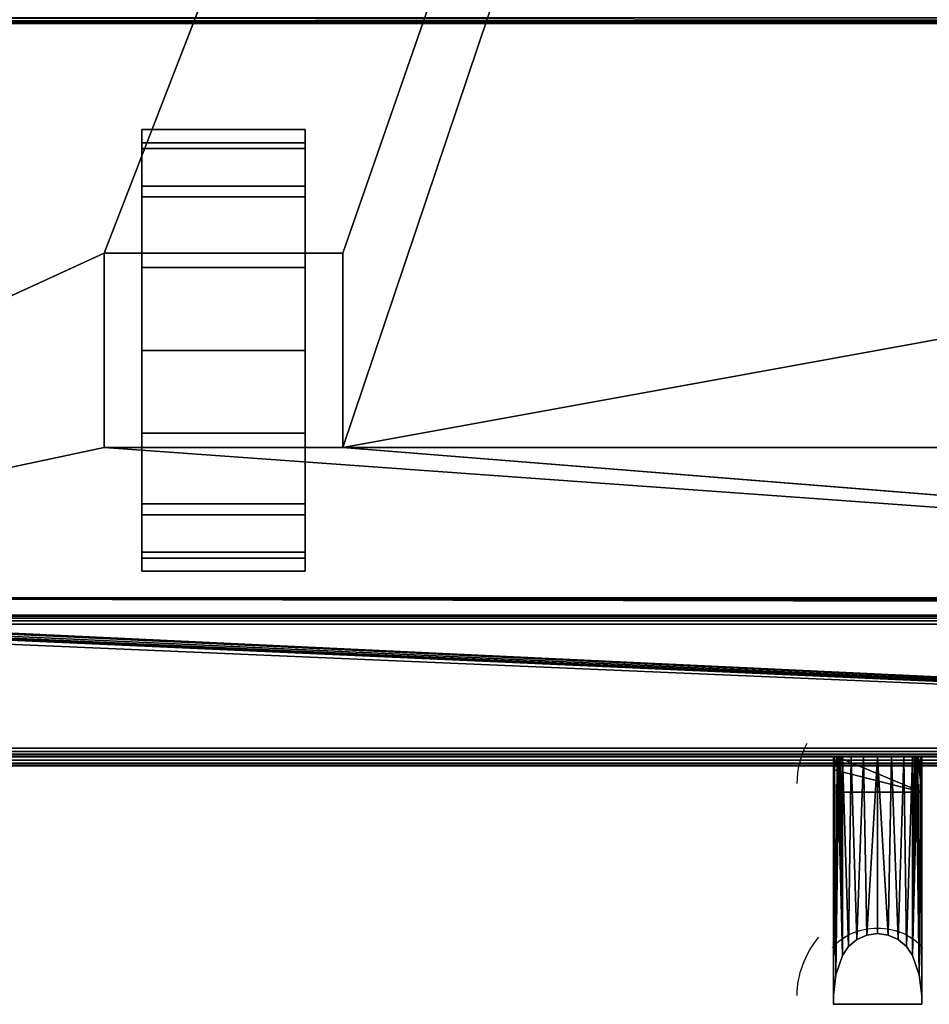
# Model space of a CAD drawing. Header units: millimetres. Extents: x -10 to 414, y -827 to 10.
# Tile 6 of 21: x 103 to 206, y -827 to -716. Entities that reach past the tile are written whole.
import ezdxf

# ---------------------------------------------------------------- set-up
doc = ezdxf.new("R2010")
doc.units = ezdxf.units.MM
doc.header["$MEASUREMENT"] = 0
for name, color, linetype, lineweight in [('0 Misc', 7, 'Continuous', 35), ('10 Raster Images', 7, 'Continuous', 35), ('5 Hatches', 7, 'Continuous', 35)]:
    doc.layers.add(name, color=color, linetype=linetype, lineweight=lineweight)

msp = doc.modelspace()

# ---------------------------------------------------------------- linework, layer by layer
at = {"layer": '0 Misc', "color": 160, "linetype": 'Continuous', "lineweight": 25}
for p, q in [((112.5, -742, 70), (377, -59, 70)), ((139.5, -742, 70), (377, -59, 70)), ((139.5, -764, 70), (377, -59, 70)), ((383, -716, 13), (17, -716, 13)), ((17, -716, 33.5), (383, -716, 33.5)), ((116.75, -732.77, 10.31), (116.75, -729.22, 32.73)), ((116.75, -729.22, 17.27), (116.75, -729.22, 32.73)), ((135.25, -732.77, 39.69), (135.25, -729.22, 17.27)), ((135.25, -729.22, 32.73), (135.25, -729.22, 17.27)), ((116.75, -738.31, 4.77), (116.75, -732.77, 39.69)), ((116.75, -732.77, 10.31), (116.75, -732.77, 39.69)), ((135.25, -738.31, 45.23), (135.25, -732.77, 10.31)), ((135.25, -732.77, 39.69), (135.25, -732.77, 10.31)), ((116.75, -742, 25), (116.75, -738.31, 45.23)), ((116.75, -738.31, 4.77), (116.75, -742, 25)), ((116.75, -738.31, 4.77), (116.75, -738.31, 45.23)), ((135.25, -742, 25), (135.25, -738.31, 4.77)), ((135.25, -742, 47.45), (135.25, -738.31, 4.77)), ((135.25, -738.31, 45.23), (135.25, -738.31, 4.77)), ((23, -783, 70), (112.5, -742, 70)), ((112.5, -742, 70), (112.5, -764, 70)), ((139.5, -742, 70), (112.5, -742, 70)), ((112.5, -742, 25), (112.5, -764, 25)), ((112.5, -742, 70), (112.5, -742, 25)), ((116.75, -742, 25), (112.5, -742, 25)), ((116.75, -742, 25), (112.5, -742, 70)), ((116.75, -742, 47.45), (112.5, -742, 70)), ((135.25, -742, 47.45), (112.5, -742, 70)), ((116.75, -742, 25), (116.75, -742, 47.45)), ((116.75, -764, 25), (116.75, -742, 25)), ((116.75, -742, 47.45), (135.25, -742, 47.45)), ((116.75, -760.73, 1.22), (116.75, -742, 25)), ((116.75, -753), (116.75, -742, 25)), ((116.75, -745.27, 1.22), (116.75, -742, 25)), ((135.25, -742, 47.45), (135.25, -742, 25)), ((135.25, -742, 25), (135.25, -764, 25)), ((139.5, -742, 25), (135.25, -742, 25)), ((135.25, -742, 25), (135.25, -760.73, 1.22)), ((135.25, -742, 25), (135.25, -753)), ((135.25, -742, 25), (135.25, -745.27, 1.22)), ((139.5, -742, 25), (135.25, -742, 47.45)), ((139.5, -742, 70), (135.25, -742, 47.45)), ((139.5, -764, 70), (139.5, -742, 70)), ((139.5, -742, 25), (139.5, -742, 70)), ((139.5, -764, 25), (139.5, -742, 25)), ((139.5, -764, 70), (260.5, -742, 70)), ((116.75, -760.73, 1.22), (116.75, -764, 25)), ((135.25, -767.69, 45.23), (135.25, -760.73, 1.22)), ((135.25, -764, 25), (135.25, -760.73, 1.22)), ((112.5, -764, 70), (23, -783, 70)), ((112.5, -764, 70), (139.5, -764, 70)), ((112.5, -764, 25), (112.5, -764, 70)), ((116.75, -764, 25), (112.5, -764, 25)), ((377, -783, 70), (112.5, -764, 70)), ((112.5, -764, 25), (116.75, -764, 47.45)), ((112.5, -764, 70), (116.75, -764, 47.45)), ((116.75, -764, 47.45), (116.75, -764, 25)), ((135.25, -764, 47.45), (116.75, -764, 47.45)), ((116.75, -767.69, 4.77), (116.75, -764, 47.45)), ((116.75, -767.69, 4.77), (116.75, -764, 25)), ((116.75, -764, 47.45), (139.5, -764, 70)), ((135.25, -764, 25), (135.25, -764, 47.45)), ((139.5, -764, 25), (135.25, -764, 25)), ((135.25, -764, 25), (135.25, -767.69, 45.23)), ((135.25, -764, 25), (139.5, -764, 70)), ((135.25, -764, 47.45), (139.5, -764, 70)), ((139.5, -764, 70), (139.5, -764, 25)), ((377, -783, 70), (139.5, -764, 70)), ((260.5, -764, 70), (139.5, -764, 70)), ((116.75, -773.23, 10.31), (116.75, -767.69, 45.23)), ((116.75, -767.69, 4.77), (116.75, -767.69, 45.23)), ((135.25, -773.23, 39.69), (135.25, -767.69, 4.77)), ((135.25, -767.69, 45.23), (135.25, -767.69, 4.77)), ((116.75, -776.78, 17.27), (116.75, -773.23, 39.69)), ((116.75, -773.23, 10.31), (116.75, -773.23, 39.69)), ((135.25, -776.78, 32.73), (135.25, -773.23, 10.31)), ((135.25, -773.23, 39.69), (135.25, -773.23, 10.31)), ((116.75, -776.78, 17.27), (116.75, -776.78, 32.73)), ((135.25, -776.78, 32.73), (135.25, -776.78, 17.27)), ((17, -781, 698), (383, -781, 698)), ((399, -799, 698), (17, -781, 698)), ((383.29, -781.71, 698), (17, -781, 698)), ((383.11, -781.45, 698), (17, -781, 698)), ((383.01, -781.16, 698), (17, -781, 698)), ((399, -799, 698), (2, -782, 698)), ((399, -799, 698), (16, -782, 698)), ((399, -799, 698), (16.16, -781.99, 698)), ((399, -799, 698), (16.45, -781.89, 698)), ((399, -799, 698), (16.71, -781.71, 698)), ((399, -799, 698), (16.89, -781.45, 698)), ((399, -799, 698), (16.99, -781.16, 698)), ((4, -783, 13.5), (396, -783, 13.5)), ((396, -783, 694), (4, -783, 694)), ((359.5, -783, 451), (4, -783, 694)), ((360.3, -782.9, 93), (23, -783, 93)), ((377, -783, 93), (23, -783, 93)), ((23, -783, 70), (377, -783, 70)), ((396, -783, 13.5), (23, -783, 70)), ((359.5, -783, 428), (23, -783, 93)), ((359.5, -783, 451), (40.5, -783, 451)), ((40.5, -783, 428), (359.5, -783, 428)), ((396, -784, 12.5), (4, -784, 12.5)), ((4, -784, 695), (396, -784, 695)), ((4, -798, 12.5), (396, -798, 12.5)), ((396, -798, 695), (4, -798, 695)), ((1, -799, 698), (399, -799, 698)), ((399, -799, 720), (1, -799, 720)), ((396, -799, 13.5), (4, -799, 13.5)), ((4, -799, 694), (396, -799, 694)), ((4, -799, 13.5), (204.55, -799, 255)), ((4, -799, 694), (195.45, -799, 255)), ((195.45, -799, 255), (4, -799, 13.5)), ((4, -799, 694), (195.72, -799, 255.78)), ((4, -799, 694), (196.05, -799, 256.53)), ((4, -799, 694), (196.44, -799, 257.19)), ((4, -799, 694), (197.41, -799, 258.16)), ((4, -799, 694), (198.64, -799, 258.78)), ((4, -799, 694), (200, -799, 259)), ((4, -799, 694), (197.41, -799, 571.84)), ((4, -799, 694), (196.44, -799, 572.81)), ((4, -799, 694), (196.05, -799, 573.47)), ((4, -799, 694), (195.51, -799, 574.81)), ((4, -799, 694), (195, -799, 578)), ((4, -799, 694), (195, -799, 579)), ((195, -799, 579), (205, -799, 579)), ((195, -799, 579), (195, -827, 578.27)), ((195, -799, 578), (195, -799, 579)), ((195, -799, 578), (195, -826, 577.29)), ((195, -826, 577.29), (195, -799, 579)), ((195, -799, 579), (396, -799, 694)), ((204.55, -799, 255), (195.45, -799, 255)), ((205, -803, 251.1), (195.45, -799, 255)), ((196.05, -799, 573.47), (196.05, -821.47, 572.88)), ((196.05, -821.47, 257.12), (196.05, -799, 256.53)), ((197.41, -799, 571.84), (200, -799, 259)), ((198.64, -799, 571.22), (200, -799, 259)), ((200, -799, 259), (396, -799, 694)), ((200, -799, 259), (202.59, -799, 571.84)), ((200, -799, 259), (201.36, -799, 571.22)), ((200, -799, 259), (200, -799, 571)), ((201.36, -799, 258.78), (396, -799, 694)), ((202.59, -799, 258.16), (396, -799, 694)), ((202.59, -799, 571.84), (396, -799, 694)), ((203.56, -799, 257.19), (396, -799, 694)), ((203.56, -799, 572.81), (396, -799, 694)), ((203.95, -799, 573.47), (203.95, -821.47, 572.88)), ((203.95, -821.47, 257.12), (203.95, -799, 256.53)), ((203.95, -799, 256.53), (396, -799, 694)), ((203.95, -799, 573.47), (396, -799, 694)), ((204.28, -799, 255.78), (396, -799, 694)), ((204.49, -799, 574.81), (396, -799, 694)), ((205, -803, 251.1), (204.55, -799, 255)), ((204.55, -799, 255), (396, -799, 13.5)), ((204.55, -799, 255), (396, -799, 694)), ((205, -799, 579), (205, -827, 578.27)), ((205, -799, 578), (205, -826, 577.29)), ((205, -799, 579), (205, -799, 578)), ((205, -799, 579), (205, -826, 577.29)), ((205, -799, 578), (396, -799, 694)), ((205, -799, 579), (396, -799, 694)), ((1, -800, 719), (399, -800, 719)), ((399, -800, 699), (1, -800, 699)), ((195, -803, 251.1), (195.11, -800.48, 253.56)), ((205, -803, 251.1), (195.11, -800.48, 253.56)), ((205, -803, 251.1), (204.89, -800.48, 253.56)), ((195, -803, 251.1), (195, -802, 252.08)), ((195, -826, 252.71), (195, -802, 252.08)), ((205, -826, 252.71), (205, -802, 252.08)), ((205, -802, 252.08), (205, -803, 251.1)), ((195, -827, 251.73), (195, -803, 251.1)), ((205, -803, 251.1), (195, -803, 251.1)), ((195, -803, 251.1), (195, -826, 252.71)), ((205, -827, 251.73), (205, -803, 251.1)), ((205, -826, 252.71), (205, -803, 251.1)), ((196.05, -821.47, 572.88), (196.05, -821.47, 257.12)), ((203.95, -821.47, 572.88), (203.95, -821.47, 257.12)), ((195, -826, 577.29), (195, -826, 252.71)), ((195, -826, 252.71), (195, -827, 251.73)), ((195, -826, 577.29), (195, -827, 251.73)), ((195, -826, 577.29), (195, -827, 578.27)), ((205, -826, 577.29), (205, -826, 252.71)), ((205, -827, 578.27), (205, -826, 252.71)), ((205, -826, 252.71), (205, -827, 251.73)), ((205, -826, 577.29), (205, -827, 578.27)), ((205, -827, 578.27), (195, -827, 578.27)), ((195, -827, 578.27), (195, -827, 251.73)), ((205, -827, 251.73), (195, -827, 251.73)), ((205, -827, 578.27), (205, -827, 251.73))]:
    msp.add_line(p, q, dxfattribs=at).dxf.unprotected_set("ltscale", 0)
at = {"layer": '0 Misc', "color": 160, "linetype": 'Continuous', "lineweight": 25, "extrusion": (-1, 0, 0)}
msp.add_arc((753, 25, -116.75), 25, 116.1039, 63.8961, dxfattribs=at).dxf.unprotected_set("ltscale", 0)
at = {"layer": '0 Misc', "color": 160, "linetype": 'Continuous', "lineweight": 25, "extrusion": (1, 0, 0)}
msp.add_arc((-753, 25, 135.25), 25, 116.1039, 63.8961, dxfattribs=at).dxf.unprotected_set("ltscale", 0)
at = {"layer": '0 Misc', "color": 160, "linetype": 'Continuous', "lineweight": 25, "extrusion": (0, 0.572254, -0.820077)}
for centre, end in [((-205.32, -513.45, -665.67), 22.6981), ((-205.32, -532.77, -679.92), 33.9484)]:
    msp.add_arc(centre, 14.41, 0, end, dxfattribs=at).dxf.unprotected_set("ltscale", 0)
at = {"layer": '0 Misc', "color": 160, "linetype": 'Continuous', "lineweight": 25, "extrusion": (0, 1, 0)}
for centre, radius, start, end in [((-205.32, 578, -799), 10.32, 333.9477, 0), ((-205.32, 252, -799), 10.32, 16.8956, 26.0523), ((-200, 575.4, -799), 4.4, 206.0523, 333.9477), ((-200, 254.6, -799), 4.4, 26.0523, 153.9477), ((-194.68, 578, -799), 10.32, 180, 206.0523), ((-194.68, 252, -799), 10.32, 153.9477, 163.1044)]:
    msp.add_arc(centre, radius, start, end, dxfattribs=at).dxf.unprotected_set("ltscale", 0)
at = {"layer": '0 Misc', "color": 160, "linetype": 'Continuous', "lineweight": 25, "extrusion": (-3.92591e-16, -0.572496, -0.819907)}
msp.add_arc((200, 1004.16, 0.14), 6.14, 213.9497, 326.0503, dxfattribs=at).dxf.unprotected_set("ltscale", 0)
at = {"layer": '0 Misc', "color": 160, "linetype": 'Continuous', "lineweight": 25, "extrusion": (-7.20306e-15, 0.572496, -0.819907)}
msp.add_arc((-200, -528.99, -680.67), 6.14, 33.9497, 146.0503, dxfattribs=at).dxf.unprotected_set("ltscale", 0)
at = {"layer": '0 Misc', "color": 160, "linetype": 'Continuous', "lineweight": 25, "extrusion": (0, -0.572254, -0.820077)}
msp.add_arc((205.32, 1007.74, -0.74), 14.41, 180, 213.9484, dxfattribs=at).dxf.unprotected_set("ltscale", 0)
at = {"layer": '0 Misc', "color": 7, "lineweight": 25}
for points in [[(383, -17, 698), (17, -781, 698), (17, -17, 698)], [(17, -781, 698), (383, -17, 698), (383, -781, 698)], [(23, -783, 93), (360.3, -782.9, 93), (23, -59, 93)], [(23, -59, 93), (360.3, -782.9, 93), (360.3, -59.1, 93)], [(377, -59, 70), (23, -783, 70), (23, -59, 70)], [(23, -783, 70), (377, -59, 70), (112.5, -742, 70)], [(112.5, -742, 70), (377, -59, 70), (139.5, -742, 70)], [(139.5, -742, 70), (377, -59, 70), (139.5, -764, 70)], [(139.5, -764, 70), (377, -59, 70), (260.5, -742, 70)], [(116.75, -729.22, 17.27), (116.75, -729.22, 32.73), (116.75, -728, 25)], [(135.25, -729.22, 32.73), (135.25, -729.22, 17.27), (135.25, -728, 25)], [(116.75, -732.77, 10.31), (116.75, -732.77, 39.69), (116.75, -729.22, 32.73)], [(116.75, -732.77, 10.31), (116.75, -729.22, 32.73), (116.75, -729.22, 17.27)], [(135.25, -732.77, 39.69), (135.25, -732.77, 10.31), (135.25, -729.22, 17.27)], [(135.25, -732.77, 39.69), (135.25, -729.22, 17.27), (135.25, -729.22, 32.73)], [(116.75, -738.31, 4.77), (116.75, -738.31, 45.23), (116.75, -732.77, 39.69)], [(116.75, -738.31, 4.77), (116.75, -732.77, 39.69), (116.75, -732.77, 10.31)], [(135.25, -738.31, 45.23), (135.25, -738.31, 4.77), (135.25, -732.77, 10.31)], [(135.25, -738.31, 45.23), (135.25, -732.77, 10.31), (135.25, -732.77, 39.69)], [(116.75, -738.31, 45.23), (116.75, -742, 25), (116.75, -742, 47.45)], [(116.75, -745.27, 1.22), (116.75, -742, 25), (116.75, -738.31, 4.77)], [(116.75, -738.31, 4.77), (116.75, -742, 25), (116.75, -738.31, 45.23)], [(135.25, -742, 25), (135.25, -745.27, 1.22), (135.25, -738.31, 4.77)], [(135.25, -742, 25), (135.25, -738.31, 4.77), (135.25, -742, 47.45)], [(135.25, -742, 47.45), (135.25, -738.31, 4.77), (135.25, -738.31, 45.23)], [(112.5, -764, 70), (23, -783, 70), (112.5, -742, 70)], [(112.5, -742, 70), (116.75, -742, 25), (112.5, -742, 25)], [(116.75, -742, 25), (112.5, -742, 70), (116.75, -742, 47.45)], [(116.75, -742, 47.45), (112.5, -742, 70), (135.25, -742, 47.45)], [(139.5, -742, 70), (135.25, -742, 47.45), (112.5, -742, 70)], [(116.75, -760.73, 1.22), (116.75, -764, 25), (116.75, -742, 25)], [(116.75, -760.73, 1.22), (116.75, -742, 25), (116.75, -753)], [(116.75, -753), (116.75, -742, 25), (116.75, -745.27, 1.22)], [(135.25, -764, 25), (135.25, -760.73, 1.22), (135.25, -742, 25)], [(135.25, -742, 25), (135.25, -760.73, 1.22), (135.25, -753)], [(135.25, -742, 25), (135.25, -753), (135.25, -745.27, 1.22)], [(135.25, -742, 47.45), (139.5, -742, 25), (135.25, -742, 25)], [(139.5, -742, 25), (135.25, -742, 47.45), (139.5, -742, 70)], [(260.5, -764, 70), (139.5, -764, 70), (260.5, -742, 70)], [(116.75, -767.69, 4.77), (116.75, -764, 25), (116.75, -760.73, 1.22)], [(135.25, -767.69, 45.23), (135.25, -767.69, 4.77), (135.25, -760.73, 1.22)], [(135.25, -767.69, 45.23), (135.25, -760.73, 1.22), (135.25, -764, 25)], [(23, -783, 70), (112.5, -764, 70), (377, -783, 70)], [(377, -783, 70), (112.5, -764, 70), (139.5, -764, 70)], [(116.75, -764, 47.45), (112.5, -764, 25), (116.75, -764, 25)], [(112.5, -764, 25), (116.75, -764, 47.45), (112.5, -764, 70)], [(112.5, -764, 70), (116.75, -764, 47.45), (139.5, -764, 70)], [(116.75, -767.69, 4.77), (116.75, -767.69, 45.23), (116.75, -764, 47.45)], [(116.75, -767.69, 4.77), (116.75, -764, 47.45), (116.75, -764, 25)], [(135.25, -764, 47.45), (139.5, -764, 70), (116.75, -764, 47.45)], [(135.25, -764, 47.45), (135.25, -767.69, 45.23), (135.25, -764, 25)], [(139.5, -764, 70), (135.25, -764, 25), (139.5, -764, 25)], [(135.25, -764, 25), (139.5, -764, 70), (135.25, -764, 47.45)], [(377, -783, 70), (139.5, -764, 70), (260.5, -764, 70)], [(116.75, -773.23, 10.31), (116.75, -773.23, 39.69), (116.75, -767.69, 45.23)], [(116.75, -773.23, 10.31), (116.75, -767.69, 45.23), (116.75, -767.69, 4.77)], [(135.25, -773.23, 39.69), (135.25, -773.23, 10.31), (135.25, -767.69, 4.77)], [(135.25, -773.23, 39.69), (135.25, -767.69, 4.77), (135.25, -767.69, 45.23)], [(116.75, -776.78, 17.27), (116.75, -776.78, 32.73), (116.75, -773.23, 39.69)], [(116.75, -776.78, 17.27), (116.75, -773.23, 39.69), (116.75, -773.23, 10.31)], [(135.25, -776.78, 32.73), (135.25, -776.78, 17.27), (135.25, -773.23, 10.31)], [(135.25, -776.78, 32.73), (135.25, -773.23, 10.31), (135.25, -773.23, 39.69)], [(116.75, -776.78, 32.73), (116.75, -776.78, 17.27), (116.75, -778, 25)], [(135.25, -776.78, 17.27), (135.25, -776.78, 32.73), (135.25, -778, 25)], [(399, -799, 698), (16.99, -781.16, 698), (17, -781, 698)], [(399, -799, 698), (17, -781, 698), (383.29, -781.71, 698)], [(383.29, -781.71, 698), (17, -781, 698), (383.11, -781.45, 698)], [(383.11, -781.45, 698), (17, -781, 698), (383.01, -781.16, 698)], [(383.01, -781.16, 698), (17, -781, 698), (383, -781, 698)], [(1, -799, 698), (2, -782, 698), (399, -799, 698)], [(399, -799, 698), (2, -782, 698), (16, -782, 698)], [(399, -799, 698), (16, -782, 698), (16.16, -781.99, 698)], [(399, -799, 698), (16.16, -781.99, 698), (16.45, -781.89, 698)], [(399, -799, 698), (16.45, -781.89, 698), (16.71, -781.71, 698)], [(399, -799, 698), (16.71, -781.71, 698), (16.89, -781.45, 698)], [(399, -799, 698), (16.89, -781.45, 698), (16.99, -781.16, 698)], [(4, -783, 13.5), (23, -783, 70), (396, -783, 13.5)], [(40.5, -783, 451), (4, -783, 694), (359.5, -783, 451)], [(396, -783, 694), (359.5, -783, 451), (4, -783, 694)], [(360.3, -782.9, 93), (23, -783, 93), (377, -783, 93)], [(377, -783, 70), (396, -783, 13.5), (23, -783, 70)], [(359.5, -783, 428), (377, -783, 93), (23, -783, 93)], [(359.5, -783, 428), (23, -783, 93), (40.5, -783, 428)], [(195, -826, 577.29), (195, -799, 578), (195.12, -799, 576.44)], [(195.27, -823.67, 575.03), (195, -826, 577.29), (195.12, -799, 576.44)], [(195, -826, 577.29), (195, -827, 578.27), (195, -799, 579)], [(195, -826, 577.29), (195, -799, 579), (195, -799, 578)], [(195.45, -799, 255), (195.11, -800.48, 253.56), (195.27, -823.67, 254.97)], [(205, -803, 251.1), (195.11, -800.48, 253.56), (195.45, -799, 255)], [(195.47, -799, 574.92), (195.27, -823.67, 575.03), (195.12, -799, 576.44)], [(195.47, -799, 574.92), (196.05, -821.47, 572.88), (195.27, -823.67, 575.03)], [(195.45, -799, 255), (195.27, -823.67, 254.97), (195.62, -799, 255.52)], [(195.62, -799, 255.52), (195.27, -823.67, 254.97), (196.05, -821.47, 257.12)], [(205, -803, 251.1), (195.45, -799, 255), (204.55, -799, 255)], [(196.05, -799, 573.47), (196.05, -821.47, 572.88), (195.47, -799, 574.92)], [(195.62, -799, 255.52), (196.05, -821.47, 257.12), (195.82, -799, 256.03)], [(196.05, -821.47, 257.12), (196.05, -799, 256.53), (195.82, -799, 256.03)], [(196.73, -820.45, 571.89), (196.05, -821.47, 572.88), (196.05, -799, 573.47)], [(197.02, -799, 572.16), (196.73, -820.45, 571.89), (196.05, -799, 573.47)], [(196.05, -799, 256.53), (196.73, -820.45, 258.11), (197.02, -799, 257.84)], [(196.05, -799, 256.53), (196.05, -821.47, 257.12), (196.73, -820.45, 258.11)], [(197.02, -799, 572.16), (197.67, -819.67, 571.13), (196.73, -820.45, 571.89)], [(197.02, -799, 257.84), (196.73, -820.45, 258.11), (197.67, -819.67, 258.87)], [(198.4, -799, 571.3), (197.67, -819.67, 571.13), (197.02, -799, 572.16)], [(197.02, -799, 257.84), (197.67, -819.67, 258.87), (198.4, -799, 258.7)], [(198.4, -799, 571.3), (198.79, -819.17, 570.64), (197.67, -819.67, 571.13)], [(197.67, -819.67, 258.87), (198.79, -819.17, 259.36), (198.4, -799, 258.7)], [(200, -799, 571), (198.79, -819.17, 570.64), (198.4, -799, 571.3)], [(198.79, -819.17, 259.36), (200, -799, 259), (198.4, -799, 258.7)], [(200, -799, 571), (200, -819, 570.48), (198.79, -819.17, 570.64)], [(198.79, -819.17, 259.36), (200, -819, 259.52), (200, -799, 259)], [(201.21, -819.17, 570.64), (200, -819, 570.48), (200, -799, 571)], [(201.21, -819.17, 570.64), (200, -799, 571), (201.6, -799, 571.3)], [(200, -799, 259), (201.21, -819.17, 259.36), (201.6, -799, 258.7)], [(200, -799, 259), (200, -819, 259.52), (201.21, -819.17, 259.36)], [(202.33, -819.67, 571.13), (201.21, -819.17, 570.64), (201.6, -799, 571.3)], [(201.6, -799, 258.7), (201.21, -819.17, 259.36), (202.33, -819.67, 258.87)], [(202.98, -799, 572.16), (202.33, -819.67, 571.13), (201.6, -799, 571.3)], [(201.6, -799, 258.7), (202.33, -819.67, 258.87), (202.98, -799, 257.84)], [(202.98, -799, 572.16), (203.27, -820.45, 571.89), (202.33, -819.67, 571.13)], [(202.98, -799, 257.84), (202.33, -819.67, 258.87), (203.27, -820.45, 258.11)], [(203.95, -799, 573.47), (203.27, -820.45, 571.89), (202.98, -799, 572.16)], [(202.98, -799, 257.84), (203.27, -820.45, 258.11), (203.95, -799, 256.53)], [(203.95, -799, 573.47), (203.95, -821.47, 572.88), (203.27, -820.45, 571.89)], [(203.27, -820.45, 258.11), (203.95, -821.47, 257.12), (203.95, -799, 256.53)], [(203.95, -821.47, 572.88), (203.95, -799, 573.47), (204.53, -799, 574.92)], [(204.73, -823.67, 575.03), (203.95, -821.47, 572.88), (204.53, -799, 574.92)], [(204.38, -799, 255.52), (204.18, -799, 256.03), (203.95, -821.47, 257.12)], [(203.95, -821.47, 257.12), (204.18, -799, 256.03), (203.95, -799, 256.53)], [(204.38, -799, 255.52), (203.95, -821.47, 257.12), (204.73, -823.67, 254.97)], [(204.55, -799, 255), (204.38, -799, 255.52), (204.73, -823.67, 254.97)], [(204.88, -799, 576.44), (204.73, -823.67, 575.03), (204.53, -799, 574.92)], [(204.73, -823.67, 254.97), (204.89, -800.48, 253.56), (204.55, -799, 255)], [(205, -803, 251.1), (204.55, -799, 255), (204.89, -800.48, 253.56)], [(204.88, -799, 576.44), (205, -826, 577.29), (204.73, -823.67, 575.03)], [(205, -799, 578), (205, -826, 577.29), (204.88, -799, 576.44)], [(205, -827, 578.27), (205, -826, 577.29), (205, -799, 579)], [(205, -799, 579), (205, -826, 577.29), (205, -799, 578)], [(195.27, -823.67, 254.97), (195.11, -800.48, 253.56), (195, -826, 252.71)], [(195, -826, 252.71), (195.11, -800.48, 253.56), (195, -802, 252.08)], [(195.11, -800.48, 253.56), (195, -803, 251.1), (195, -802, 252.08)], [(195, -803, 251.1), (195.11, -800.48, 253.56), (205, -803, 251.1)], [(204.73, -823.67, 254.97), (205, -826, 252.71), (204.89, -800.48, 253.56)], [(204.89, -800.48, 253.56), (205, -826, 252.71), (205, -802, 252.08)], [(205, -803, 251.1), (204.89, -800.48, 253.56), (205, -802, 252.08)], [(195, -803, 251.1), (195, -826, 252.71), (195, -802, 252.08)], [(205, -826, 252.71), (205, -803, 251.1), (205, -802, 252.08)], [(195, -827, 251.73), (195, -826, 252.71), (195, -803, 251.1)], [(205, -826, 252.71), (205, -827, 251.73), (205, -803, 251.1)], [(196.73, -820.45, 571.89), (197.67, -819.67, 571.13), (196.73, -820.45, 258.11)], [(196.73, -820.45, 258.11), (197.67, -819.67, 571.13), (197.67, -819.67, 258.87)], [(197.67, -819.67, 258.87), (197.67, -819.67, 571.13), (198.79, -819.17, 570.64)], [(198.79, -819.17, 259.36), (197.67, -819.67, 258.87), (198.79, -819.17, 570.64)], [(200, -819, 259.52), (198.79, -819.17, 259.36), (198.79, -819.17, 570.64)], [(200, -819, 570.48), (200, -819, 259.52), (198.79, -819.17, 570.64)], [(201.21, -819.17, 570.64), (201.21, -819.17, 259.36), (200, -819, 570.48)], [(200, -819, 570.48), (201.21, -819.17, 259.36), (200, -819, 259.52)], [(201.21, -819.17, 570.64), (202.33, -819.67, 571.13), (201.21, -819.17, 259.36)], [(201.21, -819.17, 259.36), (202.33, -819.67, 571.13), (202.33, -819.67, 258.87)], [(202.33, -819.67, 258.87), (202.33, -819.67, 571.13), (203.27, -820.45, 571.89)], [(203.27, -820.45, 258.11), (202.33, -819.67, 258.87), (203.27, -820.45, 571.89)], [(196.73, -820.45, 258.11), (196.05, -821.47, 257.12), (196.05, -821.47, 572.88)], [(196.73, -820.45, 571.89), (196.73, -820.45, 258.11), (196.05, -821.47, 572.88)], [(203.95, -821.47, 257.12), (203.27, -820.45, 258.11), (203.27, -820.45, 571.89)], [(203.95, -821.47, 572.88), (203.95, -821.47, 257.12), (203.27, -820.45, 571.89)], [(196.05, -821.47, 572.88), (196.05, -821.47, 257.12), (195.27, -823.67, 575.03)], [(195.27, -823.67, 575.03), (196.05, -821.47, 257.12), (195.27, -823.67, 254.97)], [(204.73, -823.67, 254.97), (203.95, -821.47, 257.12), (203.95, -821.47, 572.88)], [(204.73, -823.67, 575.03), (204.73, -823.67, 254.97), (203.95, -821.47, 572.88)], [(195.27, -823.67, 254.97), (195, -826, 252.71), (195, -826, 577.29)], [(195.27, -823.67, 575.03), (195.27, -823.67, 254.97), (195, -826, 577.29)], [(205, -826, 577.29), (205, -826, 252.71), (204.73, -823.67, 575.03)], [(204.73, -823.67, 575.03), (205, -826, 252.71), (204.73, -823.67, 254.97)], [(195, -826, 252.71), (195, -827, 251.73), (195, -826, 577.29)], [(195, -827, 578.27), (195, -826, 577.29), (195, -827, 251.73)], [(205, -827, 251.73), (205, -826, 252.71), (205, -827, 578.27)], [(205, -826, 577.29), (205, -827, 578.27), (205, -826, 252.71)]]:
    msp.add_3dface(points, dxfattribs=at)
for points, invisible_edges in [([(359.5, -783, 451), (40.5, -59, 451), (40.5, -783, 451)], 1), ([(359.5, -783, 451), (359.5, -59, 451), (40.5, -59, 451)], 12), ([(40.5, -783, 428), (359.5, -59, 428), (359.5, -783, 428)], 1), ([(40.5, -783, 428), (40.5, -59, 428), (359.5, -59, 428)], 12), ([(383.29, -715.71, 12.29), (16.38, -715.38, 12.08), (383.62, -715.38, 12.08)], 2), ([(383.29, -715.71, 12.29), (16.71, -715.71, 12.29), (16.38, -715.38, 12.08)], 12), ([(383.17, -715.83, 12.44), (16.71, -715.71, 12.29), (383.29, -715.71, 12.29)], 2), ([(383.17, -715.83, 12.44), (16.83, -715.83, 12.44), (16.71, -715.71, 12.29)], 12), ([(383.08, -715.92, 12.62), (16.83, -715.83, 12.44), (383.17, -715.83, 12.44)], 2), ([(383.08, -715.92, 12.62), (16.92, -715.92, 12.62), (16.83, -715.83, 12.44)], 12), ([(383.02, -715.98, 12.8), (16.92, -715.92, 12.62), (383.08, -715.92, 12.62)], 2), ([(383.02, -715.98, 12.8), (16.98, -715.98, 12.8), (16.92, -715.92, 12.62)], 12), ([(383, -716, 13), (16.98, -715.98, 12.8), (383.02, -715.98, 12.8)], 2), ([(383, -716, 13), (17, -716, 13), (16.98, -715.98, 12.8)], 12), ([(17, -715.71, 34.21), (383, -715.38, 34.42), (17, -715.38, 34.42)], 1), ([(17, -715.71, 34.21), (383, -715.71, 34.21), (383, -715.38, 34.42)], 12), ([(17, -715.92, 33.88), (383, -715.71, 34.21), (17, -715.71, 34.21)], 1), ([(17, -715.92, 33.88), (383, -715.92, 33.88), (383, -715.71, 34.21)], 12), ([(17, -716, 33.5), (383, -715.92, 33.88), (17, -715.92, 33.88)], 1), ([(17, -716, 33.5), (383, -716, 33.5), (383, -715.92, 33.88)], 12), ([(17, -716, 33.5), (383, -716, 13), (383, -716, 33.5)], 1), ([(17, -716, 33.5), (17, -716, 13), (383, -716, 13)], 12), ([(135.25, -729.5, 33.52), (116.75, -728.02, 24.1), (116.75, -729.5, 33.52)], 1), ([(135.25, -729.5, 33.52), (135.25, -728.02, 24.1), (116.75, -728.02, 24.1)], 12), ([(135.25, -728.02, 24.1), (116.75, -730.17, 14.81), (116.75, -728.02, 24.1)], 1), ([(135.25, -728.02, 24.1), (135.25, -730.17, 14.81), (116.75, -730.17, 14.81)], 12), ([(135.25, -734.4, 41.7), (116.75, -729.5, 33.52), (116.75, -734.4, 41.7)], 1), ([(135.25, -734.4, 41.7), (135.25, -729.5, 33.52), (116.75, -729.5, 33.52)], 12), ([(135.25, -730.17, 14.81), (116.75, -735.64, 7.01), (116.75, -730.17, 14.81)], 1), ([(135.25, -730.17, 14.81), (135.25, -735.64, 7.01), (116.75, -735.64, 7.01)], 12), ([(135.25, -742, 47.45), (116.75, -734.4, 41.7), (116.75, -742, 47.45)], 1), ([(135.25, -742, 47.45), (135.25, -734.4, 41.7), (116.75, -734.4, 41.7)], 12), ([(135.25, -735.64, 7.01), (116.75, -743.64, 1.82), (116.75, -735.64, 7.01)], 1), ([(135.25, -735.64, 7.01), (135.25, -743.64, 1.82), (116.75, -743.64, 1.82)], 12), ([(112.5, -742, 70), (112.5, -764, 25), (112.5, -764, 70)], 1), ([(112.5, -742, 70), (112.5, -742, 25), (112.5, -764, 25)], 12), ([(116.75, -764, 25), (112.5, -742, 25), (116.75, -742, 25)], 1), ([(116.75, -764, 25), (112.5, -764, 25), (112.5, -742, 25)], 12), ([(135.25, -742, 25), (139.5, -764, 25), (135.25, -764, 25)], 1), ([(135.25, -742, 25), (139.5, -742, 25), (139.5, -764, 25)], 12), ([(139.5, -764, 70), (139.5, -742, 25), (139.5, -742, 70)], 1), ([(139.5, -764, 70), (139.5, -764, 25), (139.5, -742, 25)], 12), ([(116.75, -743.64, 1.82), (135.25, -753), (116.75, -753)], 1), ([(116.75, -743.64, 1.82), (135.25, -743.64, 1.82), (135.25, -753)], 12), ([(116.75, -753), (135.25, -762.36, 1.82), (116.75, -762.36, 1.82)], 1), ([(116.75, -753), (135.25, -753), (135.25, -762.36, 1.82)], 12), ([(135.25, -762.36, 1.82), (116.75, -770.36, 7.01), (116.75, -762.36, 1.82)], 1), ([(135.25, -762.36, 1.82), (135.25, -770.36, 7.01), (116.75, -770.36, 7.01)], 12), ([(135.25, -771.6, 41.7), (116.75, -764, 47.45), (116.75, -771.6, 41.7)], 1), ([(135.25, -771.6, 41.7), (135.25, -764, 47.45), (116.75, -764, 47.45)], 12), ([(135.25, -770.36, 7.01), (116.75, -775.83, 14.81), (116.75, -770.36, 7.01)], 1), ([(135.25, -770.36, 7.01), (135.25, -775.83, 14.81), (116.75, -775.83, 14.81)], 12), ([(135.25, -776.5, 33.52), (116.75, -771.6, 41.7), (116.75, -776.5, 33.52)], 1), ([(135.25, -776.5, 33.52), (135.25, -771.6, 41.7), (116.75, -771.6, 41.7)], 12), ([(135.25, -775.83, 14.81), (116.75, -777.98, 24.1), (116.75, -775.83, 14.81)], 1), ([(135.25, -775.83, 14.81), (135.25, -777.98, 24.1), (116.75, -777.98, 24.1)], 12), ([(116.75, -777.98, 24.1), (135.25, -776.5, 33.52), (116.75, -776.5, 33.52)], 1), ([(116.75, -777.98, 24.1), (135.25, -777.98, 24.1), (135.25, -776.5, 33.52)], 12), ([(4, -783, 13.5), (396, -783.08, 13.12), (4, -783.08, 13.12)], 1), ([(4, -783, 13.5), (396, -783, 13.5), (396, -783.08, 13.12)], 12), ([(396, -783.29, 12.79), (4, -783.08, 13.12), (396, -783.08, 13.12)], 1), ([(396, -783.29, 12.79), (4, -783.29, 12.79), (4, -783.08, 13.12)], 12), ([(396, -783.62, 12.58), (4, -783.29, 12.79), (396, -783.29, 12.79)], 1), ([(396, -783.62, 12.58), (4, -783.62, 12.58), (4, -783.29, 12.79)], 12), ([(396, -784, 12.5), (4, -783.62, 12.58), (396, -783.62, 12.58)], 1), ([(396, -784, 12.5), (4, -784, 12.5), (4, -783.62, 12.58)], 12), ([(4, -798, 12.5), (396, -784, 12.5), (396, -798, 12.5)], 1), ([(4, -798, 12.5), (4, -784, 12.5), (396, -784, 12.5)], 12), ([(4, -798, 12.5), (396, -798.38, 12.58), (4, -798.38, 12.58)], 1), ([(4, -798, 12.5), (396, -798, 12.5), (396, -798.38, 12.58)], 12), ([(396, -798.71, 12.79), (4, -798.38, 12.58), (396, -798.38, 12.58)], 1), ([(396, -798.71, 12.79), (4, -798.71, 12.79), (4, -798.38, 12.58)], 12), ([(396, -798.92, 13.12), (4, -798.71, 12.79), (396, -798.71, 12.79)], 1), ([(396, -798.92, 13.12), (4, -798.92, 13.12), (4, -798.71, 12.79)], 12), ([(1, -799, 698), (399, -799.38, 698.08), (1, -799.38, 698.08)], 1), ([(1, -799, 698), (399, -799, 698), (399, -799.38, 698.08)], 12), ([(399, -799, 720), (1, -799.38, 719.92), (399, -799.38, 719.92)], 1), ([(399, -799, 720), (1, -799, 720), (1, -799.38, 719.92)], 12), ([(399, -799.71, 698.29), (1, -799.38, 698.08), (399, -799.38, 698.08)], 1), ([(399, -799.71, 698.29), (1, -799.71, 698.29), (1, -799.38, 698.08)], 12), ([(399, -799.38, 719.92), (1, -799.71, 719.71), (399, -799.71, 719.71)], 1), ([(399, -799.38, 719.92), (1, -799.38, 719.92), (1, -799.71, 719.71)], 12), ([(399, -799.92, 698.62), (1, -799.71, 698.29), (399, -799.71, 698.29)], 1), ([(399, -799.92, 698.62), (1, -799.92, 698.62), (1, -799.71, 698.29)], 12), ([(399, -799.71, 719.71), (1, -799.92, 719.38), (399, -799.92, 719.38)], 1), ([(399, -799.71, 719.71), (1, -799.71, 719.71), (1, -799.92, 719.38)], 12), ([(399, -800, 699), (1, -799.92, 698.62), (399, -799.92, 698.62)], 1), ([(399, -800, 699), (1, -800, 699), (1, -799.92, 698.62)], 12), ([(1, -800, 719), (399, -799.92, 719.38), (1, -799.92, 719.38)], 1), ([(1, -800, 719), (399, -800, 719), (399, -799.92, 719.38)], 12), ([(396, -799, 13.5), (4, -798.92, 13.12), (396, -798.92, 13.12)], 1), ([(396, -799, 13.5), (4, -799, 13.5), (4, -798.92, 13.12)], 12), ([(195, -799, 579), (205, -827, 578.27), (205, -799, 579)], 1), ([(195, -799, 579), (195, -827, 578.27), (205, -827, 578.27)], 12), ([(1, -800, 719), (399, -800, 699), (399, -800, 719)], 1), ([(1, -800, 719), (1, -800, 699), (399, -800, 699)], 12), ([(195, -827, 251.73), (205, -803, 251.1), (205, -827, 251.73)], 1), ([(195, -827, 251.73), (195, -803, 251.1), (205, -803, 251.1)], 12), ([(195, -827, 578.27), (205, -827, 251.73), (205, -827, 578.27)], 1), ([(195, -827, 578.27), (195, -827, 251.73), (205, -827, 251.73)], 12)]:
    msp.add_3dface(points, dxfattribs=dict(at, invisible_edges=invisible_edges))
at = {"layer": '0 Misc', "color": 5, "lineweight": 25}
for points, invisible_edges in [([(396, -783, 694), (4, -783.08, 694.38), (396, -783.08, 694.38)], 1), ([(396, -783, 694), (4, -783, 694), (4, -783.08, 694.38)], 12), ([(4, -783.29, 694.71), (396, -783.08, 694.38), (4, -783.08, 694.38)], 1), ([(4, -783.29, 694.71), (396, -783.29, 694.71), (396, -783.08, 694.38)], 12), ([(4, -783.62, 694.92), (396, -783.29, 694.71), (4, -783.29, 694.71)], 1), ([(4, -783.62, 694.92), (396, -783.62, 694.92), (396, -783.29, 694.71)], 12), ([(4, -784, 695), (396, -783.62, 694.92), (4, -783.62, 694.92)], 1), ([(4, -784, 695), (396, -784, 695), (396, -783.62, 694.92)], 12), ([(396, -798, 695), (4, -784, 695), (4, -798, 695)], 1), ([(396, -798, 695), (396, -784, 695), (4, -784, 695)], 12), ([(396, -798, 695), (4, -798.38, 694.92), (396, -798.38, 694.92)], 1), ([(396, -798, 695), (4, -798, 695), (4, -798.38, 694.92)], 12), ([(4, -798.71, 694.71), (396, -798.38, 694.92), (4, -798.38, 694.92)], 1), ([(4, -798.71, 694.71), (396, -798.71, 694.71), (396, -798.38, 694.92)], 12), ([(4, -798.92, 694.38), (396, -798.71, 694.71), (4, -798.71, 694.71)], 1), ([(4, -798.92, 694.38), (396, -798.92, 694.38), (396, -798.71, 694.71)], 12), ([(4, -799, 694), (396, -798.92, 694.38), (4, -798.92, 694.38)], 1), ([(4, -799, 694), (396, -799, 694), (396, -798.92, 694.38)], 12)]:
    msp.add_3dface(points, dxfattribs=dict(at, invisible_edges=invisible_edges))
for points in [[(396, -799, 13.5), (204.55, -799, 255), (4, -799, 13.5)], [(4, -799, 13.5), (195.45, -799, 255), (4, -799, 694)], [(195.45, -799, 255), (4, -799, 13.5), (204.55, -799, 255)], [(4, -799, 694), (195.45, -799, 255), (195.72, -799, 255.78)], [(4, -799, 694), (195.72, -799, 255.78), (196.05, -799, 256.53)], [(4, -799, 694), (196.05, -799, 256.53), (196.44, -799, 257.19)], [(4, -799, 694), (196.44, -799, 257.19), (197.41, -799, 258.16)], [(4, -799, 694), (197.41, -799, 258.16), (198.64, -799, 258.78)], [(4, -799, 694), (198.64, -799, 258.78), (200, -799, 259)], [(4, -799, 694), (200, -799, 259), (197.41, -799, 571.84)], [(4, -799, 694), (197.41, -799, 571.84), (196.44, -799, 572.81)], [(4, -799, 694), (196.44, -799, 572.81), (196.05, -799, 573.47)], [(4, -799, 694), (196.05, -799, 573.47), (195.51, -799, 574.81)], [(4, -799, 694), (195.51, -799, 574.81), (195, -799, 578)], [(4, -799, 694), (195, -799, 578), (195, -799, 579)], [(4, -799, 694), (195, -799, 579), (396, -799, 694)], [(205, -799, 579), (396, -799, 694), (195, -799, 579)], [(197.41, -799, 571.84), (200, -799, 259), (198.64, -799, 571.22)], [(198.64, -799, 571.22), (200, -799, 259), (200, -799, 571)], [(201.36, -799, 258.78), (396, -799, 694), (200, -799, 259)], [(200, -799, 259), (396, -799, 694), (202.59, -799, 571.84)], [(200, -799, 259), (202.59, -799, 571.84), (201.36, -799, 571.22)], [(200, -799, 259), (201.36, -799, 571.22), (200, -799, 571)], [(202.59, -799, 258.16), (396, -799, 694), (201.36, -799, 258.78)], [(203.56, -799, 257.19), (396, -799, 694), (202.59, -799, 258.16)], [(202.59, -799, 571.84), (396, -799, 694), (203.56, -799, 572.81)], [(203.95, -799, 256.53), (396, -799, 694), (203.56, -799, 257.19)], [(203.56, -799, 572.81), (396, -799, 694), (203.95, -799, 573.47)], [(204.28, -799, 255.78), (396, -799, 694), (203.95, -799, 256.53)], [(203.95, -799, 573.47), (396, -799, 694), (204.49, -799, 574.81)], [(204.55, -799, 255), (396, -799, 694), (204.28, -799, 255.78)], [(204.49, -799, 574.81), (396, -799, 694), (205, -799, 578)], [(204.55, -799, 255), (396, -799, 13.5), (396, -799, 694)], [(205, -799, 578), (396, -799, 694), (205, -799, 579)]]:
    msp.add_3dface(points, dxfattribs=at)
at = {"layer": '10 Raster Images', "color": 160, "linetype": 'Continuous', "lineweight": 25}
for p, q in [((116.75, -729.22, 17.27), (116.75, -728, 25)), ((116.75, -728, 25), (116.75, -729.22, 32.73)), ((135.25, -729.22, 32.73), (135.25, -728, 25)), ((135.25, -728, 25), (135.25, -729.22, 17.27)), ((116.75, -729.22, 32.73), (116.75, -732.77, 39.69)), ((116.75, -732.77, 10.31), (116.75, -729.22, 17.27)), ((135.25, -729.22, 17.27), (135.25, -732.77, 10.31)), ((135.25, -732.77, 39.69), (135.25, -729.22, 32.73)), ((116.75, -732.77, 39.69), (116.75, -738.31, 45.23)), ((116.75, -738.31, 4.77), (116.75, -732.77, 10.31)), ((135.25, -732.77, 10.31), (135.25, -738.31, 4.77)), ((135.25, -738.31, 45.23), (135.25, -732.77, 39.69)), ((116.75, -738.31, 45.23), (116.75, -742, 47.45)), ((116.75, -745.27, 1.22), (116.75, -738.31, 4.77)), ((135.25, -738.31, 4.77), (135.25, -745.27, 1.22)), ((135.25, -742, 47.45), (135.25, -738.31, 45.23)), ((112.5, -742, 70), (139.5, -742, 70)), ((112.5, -764, 70), (112.5, -742, 70)), ((112.5, -742, 70), (112.5, -742, 25)), ((112.5, -742, 25), (116.75, -742, 25)), ((139.5, -742, 70), (112.5, -742, 70)), ((116.75, -742, 47.45), (116.75, -742, 25)), ((116.75, -742, 25), (116.75, -764, 25)), ((116.75, -742, 25), (116.75, -742, 47.45)), ((116.75, -742, 47.45), (135.25, -742, 47.45)), ((135.25, -764, 25), (135.25, -742, 25)), ((135.25, -742, 25), (135.25, -742, 47.45)), ((135.25, -742, 47.45), (135.25, -742, 25)), ((135.25, -742, 25), (139.5, -742, 25)), ((139.5, -742, 70), (139.5, -764, 70)), ((139.5, -742, 25), (139.5, -742, 70)), ((116.75, -753), (116.75, -745.27, 1.22)), ((135.25, -745.27, 1.22), (135.25, -753)), ((116.75, -760.73, 1.22), (116.75, -753)), ((135.25, -753), (135.25, -760.73, 1.22)), ((116.75, -767.69, 4.77), (116.75, -760.73, 1.22)), ((135.25, -760.73, 1.22), (135.25, -767.69, 4.77)), ((139.5, -764, 70), (112.5, -764, 70)), ((116.75, -764, 25), (112.5, -764, 25)), ((112.5, -764, 25), (112.5, -764, 70)), ((112.5, -764, 70), (139.5, -764, 70)), ((116.75, -764, 47.45), (116.75, -767.69, 45.23)), ((116.75, -764, 25), (116.75, -764, 47.45)), ((135.25, -764, 47.45), (116.75, -764, 47.45)), ((116.75, -764, 47.45), (116.75, -764, 25)), ((135.25, -764, 47.45), (135.25, -764, 25)), ((135.25, -767.69, 45.23), (135.25, -764, 47.45)), ((139.5, -764, 25), (135.25, -764, 25)), ((135.25, -764, 25), (135.25, -764, 47.45)), ((139.5, -764, 70), (139.5, -764, 25)), ((116.75, -767.69, 45.23), (116.75, -773.23, 39.69)), ((116.75, -773.23, 10.31), (116.75, -767.69, 4.77)), ((135.25, -767.69, 4.77), (135.25, -773.23, 10.31)), ((135.25, -773.23, 39.69), (135.25, -767.69, 45.23)), ((116.75, -773.23, 39.69), (116.75, -776.78, 32.73)), ((116.75, -776.78, 17.27), (116.75, -773.23, 10.31)), ((135.25, -773.23, 10.31), (135.25, -776.78, 17.27)), ((135.25, -776.78, 32.73), (135.25, -773.23, 39.69)), ((116.75, -776.78, 32.73), (116.75, -778, 25)), ((116.75, -778, 25), (116.75, -776.78, 17.27)), ((135.25, -776.78, 17.27), (135.25, -778, 25)), ((135.25, -778, 25), (135.25, -776.78, 32.73)), ((4, -783, 13.5), (396, -783, 13.5)), ((396, -783, 694), (4, -783, 694)), ((377, -783, 93), (23, -783, 93)), ((23, -783, 70), (377, -783, 70)), ((377, -783, 70), (23, -783, 70)), ((23, -783, 93), (377, -783, 93)), ((40.5, -783, 451), (359.5, -783, 451)), ((359.5, -783, 428), (40.5, -783, 428)), ((1, -799, 698), (399, -799, 698)), ((396, -799, 13.5), (4, -799, 13.5)), ((4, -799, 694), (396, -799, 694)), ((195, -799, 579), (195, -827, 578.27)), ((195, -826, 577.29), (195, -799, 578)), ((195, -799, 578), (195, -799, 579)), ((205, -799, 579), (195, -799, 579)), ((195, -799, 578), (195.51, -799, 574.81)), ((195, -799, 579), (195, -799, 578)), ((195.45, -799, 255), (195.11, -800.48, 253.56)), ((204.55, -799, 255), (195.45, -799, 255)), ((195.45, -799, 255), (204.55, -799, 255)), ((195.72, -799, 255.78), (195.45, -799, 255)), ((195.51, -799, 574.81), (196.05, -799, 573.47)), ((196.05, -799, 256.53), (195.72, -799, 255.78)), ((196.44, -799, 257.19), (196.05, -799, 256.53)), ((196.05, -799, 573.47), (196.44, -799, 572.81)), ((197.41, -799, 258.16), (196.44, -799, 257.19)), ((196.44, -799, 572.81), (197.41, -799, 571.84)), ((198.64, -799, 258.78), (197.41, -799, 258.16)), ((197.41, -799, 571.84), (198.64, -799, 571.22)), ((200, -799, 259), (198.64, -799, 258.78)), ((198.64, -799, 571.22), (200, -799, 571)), ((201.36, -799, 258.78), (200, -799, 259)), ((200, -799, 571), (201.36, -799, 571.22)), ((202.59, -799, 258.16), (201.36, -799, 258.78)), ((201.36, -799, 571.22), (202.59, -799, 571.84)), ((203.56, -799, 257.19), (202.59, -799, 258.16)), ((202.59, -799, 571.84), (203.56, -799, 572.81)), ((203.95, -799, 256.53), (203.56, -799, 257.19)), ((203.56, -799, 572.81), (203.95, -799, 573.47)), ((204.28, -799, 255.78), (203.95, -799, 256.53)), ((203.95, -799, 573.47), (204.49, -799, 574.81)), ((204.55, -799, 255), (204.28, -799, 255.78)), ((204.49, -799, 574.81), (205, -799, 578)), ((204.89, -800.48, 253.56), (204.55, -799, 255)), ((205, -827, 578.27), (205, -799, 579)), ((205, -799, 579), (205, -799, 578)), ((205, -799, 578), (205, -826, 577.29)), ((205, -799, 578), (205, -799, 579)), ((195.11, -800.48, 253.56), (195, -802, 252.08)), ((205, -802, 252.08), (204.89, -800.48, 253.56)), ((195, -803, 251.1), (195, -802, 252.08)), ((195, -802, 252.08), (195, -826, 252.71)), ((195, -802, 252.08), (195, -803, 251.1)), ((205, -826, 252.71), (205, -802, 252.08)), ((205, -802, 252.08), (205, -803, 251.1)), ((205, -803, 251.1), (205, -802, 252.08)), ((195, -827, 251.73), (195, -803, 251.1)), ((195, -803, 251.1), (205, -803, 251.1)), ((205, -803, 251.1), (205, -827, 251.73)), ((195, -826, 252.71), (195, -826, 577.29)), ((205, -826, 577.29), (205, -826, 252.71)), ((195, -827, 578.27), (195, -827, 251.73)), ((205, -827, 251.73), (205, -827, 578.27))]:
    msp.add_line(p, q, dxfattribs=at).dxf.unprotected_set("ltscale", 0)
at = {"layer": '5 Hatches', "color": 7, "lineweight": 25}
for points, invisible_edges in [([(399, -799, 720), (1, -1, 720), (1, -799, 720)], 1), ([(399, -799, 720), (399, -1, 720), (1, -1, 720)], 12)]:
    msp.add_3dface(points, dxfattribs=dict(at, invisible_edges=invisible_edges))

doc.saveas('drawing.dxf')
